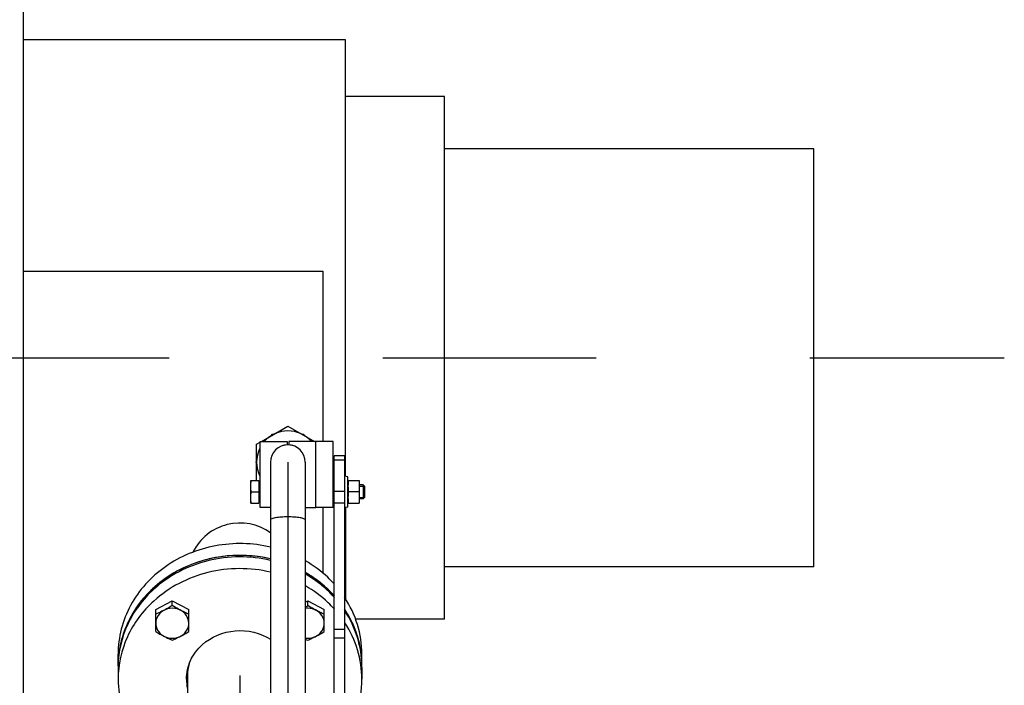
# Model space of a CAD drawing. Header units: millimetres. Extents: x 0 to 1189, y 0 to 841.
# Tile 162 of 173: x 774 to 796, y 598 to 613. Entities that reach past the tile are written whole.
import ezdxf

# ---------------------------------------------------------------- set-up
doc = ezdxf.new("R2010")
doc.units = ezdxf.units.MM
doc.header["$LTSCALE"] = 65.395
doc.linetypes.add('CENTER', pattern=[0.6, 0.375, -0.075, 0.075, -0.075])
for name, color, linetype in [('32007_153200_13_ABL309', 7, 'CONTINUOUS'), ('32007_153200_13_T1_PBL482', 7, 'CONTINUOUS'), ('32007_153200_17_ABL408', 7, 'CONTINUOUS'), ('32007_153200_17_T1_PBL483', 7, 'CONTINUOUS'), ('32007_153701_05_PBL402', 7, 'CONTINUOUS'), ('32007_153701_07_PBL366', 7, 'CONTINUOUS'), ('6M32E_GENSET_GENERATOR_ABL355', 7, 'CONTINUOUS'), ('6M32E_GENSET_GENERATOR_T1_PBL356', 7, 'CONTINUOUS'), ('6M32E_GENSET_SCHUTZHAUBE_ABL335', 7, 'CONTINUOUS'), ('6M32E_GENSET_SCHUTZHAUBE_T1_PBL336', 7, 'CONTINUOUS'), ('6M32E_GENSET_VERROHRUNG_ABL14', 7, 'CONTINUOUS'), ('D3870-A2-S-20_PBL463', 7, 'CONTINUOUS'), ('D3870-A2-S-20_PBL472', 7, 'CONTINUOUS'), ('D3901-S20A-G3_4_PBL409', 7, 'CONTINUOUS'), ('D6796-8_PBL301', 7, 'CONTINUOUS'), ('D931_1-M12X50_PBL470', 7, 'CONTINUOUS'), ('D931_1-M12X50_PBL471', 7, 'CONTINUOUS'), ('D931_1-M8X60_PBL405', 7, 'CONTINUOUS'), ('D934-M8_PBL406', 7, 'CONTINUOUS'), ('E1514-FF-DN50-PN6X2_PBL1898', 7, 'CONTINUOUS'), ('EN1092-1-01A-DN50-PN6_PBL479', 7, 'CONTINUOUS'), ('new_view_2_VBL0', 7, 'CONTINUOUS'), ('RKD1000-20_PBL403', 7, 'CONTINUOUS'), ('RKD1000-20_PBL404', 7, 'CONTINUOUS')]:
    doc.layers.add(name, color=color, linetype=linetype)

# ---------------------------------------------------------------- blocks, each defined once
blk = doc.blocks.new('D6796-8_PBL301', base_point=(781.038, 602.481))
at = {"layer": 'D6796-8_PBL301', "color": 7, "linetype": 'Continuous'}
for p, q in [((781.078, 602.831), (780.998, 602.841)), ((781.078, 602.131), (781.078, 602.831)), ((781.078, 602.131), (780.998, 602.121))]:
    blk.add_line(p, q, dxfattribs=at)
blk = doc.blocks.new('EN1092-1-01A-DN50-PN6_PBL479', base_point=(778.598, 598.953))
at = {"layer": 'EN1092-1-01A-DN50-PN6_PBL479', "color": 7, "linetype": 'Continuous'}
for p, q in [((775.798, 598.452), (775.798, 598.182)), ((781.398, 598.452), (781.398, 598.182))]:
    blk.add_line(p, q, dxfattribs=at)
for centre, radius, start, end in [((778.097, 598.452), 2.299, 179.1661, 180), ((779.099, 598.452), 2.299, 0, 0.8339), ((778.385, 598.182), 1.017, 180.0282, 192.0831), ((778.386, 598.453), 1.018, 188.1635, 190.6154), ((778.388, 598.454), 1.02, 190.6154, 192.0887)]:
    blk.add_arc(centre, radius, start, end, dxfattribs=at)
for points, knots in [([(779.301, 600.909), (778.834, 601.019), (777.847, 601.017), (776.966, 600.561), (776.618, 600.247)], [0, 0, 0, 0, 0.50575, 1, 1, 1, 1]), ([(779.301, 600.638), (778.834, 600.748), (777.847, 600.747), (776.966, 600.291), (776.618, 599.976)], [0, 0, 0, 0, 0.50575, 1, 1, 1, 1]), ([(780.769, 600.056), (780.721, 600.108), (780.521, 600.313), (780.288, 600.486), (780.101, 600.594)], [0, 0, 0, 0, 0.247489, 1, 1, 1, 1]), ([(776.618, 600.247), (776.37, 600.022), (775.958, 599.478), (775.803, 598.812), (775.798, 598.486)], [0, 0, 0, 0, 0.507062, 1, 1, 1, 1]), ([(780.769, 599.785), (780.721, 599.838), (780.521, 600.043), (780.288, 600.215), (780.101, 600.323)], [0, 0, 0, 0, 0.247489, 1, 1, 1, 1]), ([(776.618, 599.976), (776.366, 599.747), (775.949, 599.193), (775.798, 598.513), (775.798, 598.182)], [0, 0, 0, 0, 0.507089, 1, 1, 1, 1]), ([(781.398, 598.486), (781.395, 598.706), (781.324, 599.152), (781.13, 599.558), (781.008, 599.745)], [0, 0, 0, 0, 0.496419, 1, 1, 1, 1]), ([(777.728, 598.97), (777.933, 599.155), (778.486, 599.385), (779.067, 599.245), (779.302, 599.096)], [0, 0, 0, 0, 0.497428, 1, 1, 1, 1]), ([(781.398, 598.182), (781.398, 598.408), (781.33, 598.865), (781.133, 599.283), (781.008, 599.475)], [0, 0, 0, 0, 0.496408, 1, 1, 1, 1]), ([(777.368, 598.182), (777.368, 598.328), (777.434, 598.626), (777.618, 598.87), (777.728, 598.97)], [0, 0, 0, 0, 0.492911, 1, 1, 1, 1]), ([(775.798, 598.182), (775.798, 597.961), (775.863, 597.514), (776.052, 597.105), (776.172, 596.916)], [0, 0, 0, 0, 0.496558, 1, 1, 1, 1]), ([(781.165, 597.167), (781.203, 597.247), (781.337, 597.569), (781.398, 597.921), (781.398, 598.182)], [0, 0, 0, 0, 0.252687, 1, 1, 1, 1])]:
    blk.add_open_spline(points, degree=3, knots=knots, dxfattribs=at)
blk = doc.blocks.new('32007_153200_13_T1_PBL482', base_point=(778.038, 597.949))
at = {"layer": '32007_153200_13_T1_PBL482', "color": 7, "linetype": 'Continuous'}
blk.add_line((777.392, 598.266), (777.392, 597.36), dxfattribs=at)
at = {"layer": '32007_153200_13_T1_PBL482', "color": 2, "linetype": 'CENTER'}
blk.add_line((778.598, 598.266), (778.598, 597.371), dxfattribs=at)
at = {"layer": '32007_153200_13_T1_PBL482', "color": 7, "linetype": 'Continuous'}
for centre, radius, start, end in [((778.394, 598.265), 1.002, 164.2685, 179.9367), ((778.598, 596.04), 1.331, 91.7407, 93.7086), ((778.598, 596.041), 1.33, 88.2597, 91.7403), ((778.598, 596.04), 1.331, 86.2914, 88.2593)]:
    blk.add_arc(centre, radius, start, end, dxfattribs=at)
blk = doc.blocks.new('32007_153200_13_ABL309', base_point=(778.598, 587.935))
at = {"layer": '32007_153200_13_T1_PBL482'}
blk.add_blockref('32007_153200_13_T1_PBL482', (778.038, 597.949), dxfattribs=at)
at = {"layer": 'EN1092-1-01A-DN50-PN6_PBL479'}
blk.add_blockref('EN1092-1-01A-DN50-PN6_PBL479', (778.598, 598.953), dxfattribs=at)
blk = doc.blocks.new('32007_153701_07_PBL366', base_point=(780.878, 597.719))
at = {"layer": '32007_153701_07_PBL366', "color": 7, "linetype": 'Continuous'}
for p, q in [((780.998, 603.31), (780.758, 603.31)), ((780.758, 592.128), (780.758, 603.31)), ((780.998, 603.214), (780.758, 603.214)), ((780.998, 603.31), (780.998, 592.128)), ((780.998, 602.489), (780.758, 602.489)), ((780.998, 602.223), (780.758, 602.223)), ((780.998, 592.225), (780.758, 592.225)), ((780.998, 592.128), (780.758, 592.128))]:
    blk.add_line(p, q, dxfattribs=at)
at = {"layer": '32007_153701_07_PBL366', "color": 9, "linetype": 'Continuous'}
for p, q in [((780.758, 599.326), (780.998, 599.326)), ((780.758, 599.133), (780.998, 599.133))]:
    blk.add_line(p, q, dxfattribs=at)
blk = doc.blocks.new('32007_153701_05_PBL402', base_point=(780.538, 602.881))
at = {"layer": '32007_153701_05_PBL402', "color": 7, "linetype": 'Continuous'}
for p, q in [((780.738, 603.641), (780.338, 603.641)), ((780.338, 602.121), (780.338, 603.641)), ((780.738, 602.121), (780.738, 603.641)), ((780.738, 602.121), (780.338, 602.121))]:
    blk.add_line(p, q, dxfattribs=at)
blk = doc.blocks.new('RKD1000-20_PBL403', base_point=(779.368, 602.881))
at = {"layer": 'RKD1000-20_PBL403', "color": 7, "linetype": 'Continuous'}
for p, q in [((779.058, 603.641), (779.678, 603.641)), ((779.058, 602.121), (779.058, 603.641)), ((779.678, 603.641), (779.678, 603.56)), ((779.298, 602.121), (779.058, 602.121))]:
    blk.add_line(p, q, dxfattribs=at)
blk.add_arc((779.698, 603.161), 0.4, 97.4177, 106.7036, dxfattribs=at)
blk = doc.blocks.new('RKD1000-20_PBL404', base_point=(780.018, 602.881))
at = {"layer": 'RKD1000-20_PBL404', "color": 7, "linetype": 'Continuous'}
for p, q in [((780.338, 603.641), (779.718, 603.641)), ((779.718, 603.641), (779.718, 603.56)), ((780.338, 602.121), (780.338, 603.641)), ((780.098, 602.121), (780.338, 602.121))]:
    blk.add_line(p, q, dxfattribs=at)
blk.add_arc((779.698, 603.161), 0.4, 73.2964, 82.5823, dxfattribs=at)
blk = doc.blocks.new('D931_1-M8X60_PBL405', base_point=(780.152, 602.481))
at = {"layer": 'D931_1-M8X60_PBL405', "color": 7, "linetype": 'Continuous'}
for p, q in [((778.846, 602.741), (779.034, 602.741)), ((778.846, 602.221), (778.846, 602.741)), ((779.034, 602.741), (779.034, 602.221)), ((779.058, 602.713), (779.034, 602.713)), ((778.857, 602.481), (779.034, 602.481)), ((780.758, 602.641), (780.738, 602.641)), ((781.428, 602.641), (781.338, 602.641)), ((781.458, 602.61), (781.428, 602.641)), ((781.428, 602.641), (781.428, 602.321)), ((781.458, 602.61), (781.458, 602.351)), ((779.058, 602.249), (779.034, 602.249)), ((780.758, 602.321), (780.738, 602.321)), ((781.428, 602.321), (781.338, 602.321)), ((781.458, 602.351), (781.428, 602.321)), ((778.846, 602.221), (779.034, 602.221))]:
    blk.add_line(p, q, dxfattribs=at)
at = {"layer": 'D931_1-M8X60_PBL405', "color": 2, "linetype": 'Continuous'}
for p, q in [((780.738, 602.61), (780.758, 602.61)), ((781.338, 602.61), (781.458, 602.61)), ((780.738, 602.351), (780.758, 602.351)), ((781.338, 602.351), (781.458, 602.351))]:
    blk.add_line(p, q, dxfattribs=at)
at = {"layer": 'D931_1-M8X60_PBL405', "color": 7, "linetype": 'Continuous'}
for points in [[(778.846, 602.611), (778.846, 602.654), (778.85, 602.698), (778.857, 602.741)], [(778.857, 602.481), (778.85, 602.524), (778.846, 602.567), (778.846, 602.611)], [(778.846, 602.351), (778.846, 602.394), (778.85, 602.438), (778.857, 602.481)], [(778.857, 602.221), (778.85, 602.264), (778.846, 602.307), (778.846, 602.351)]]:
    blk.add_open_spline(points, degree=3, dxfattribs=at)
blk = doc.blocks.new('D934-M8_PBL406', base_point=(781.208, 602.481))
at = {"layer": 'D934-M8_PBL406', "color": 7, "linetype": 'Continuous'}
for p, q in [((781.078, 602.741), (781.338, 602.741)), ((781.338, 602.741), (781.338, 602.221)), ((781.327, 602.481), (781.089, 602.481)), ((781.078, 602.221), (781.338, 602.221))]:
    blk.add_line(p, q, dxfattribs=at)
for points in [[(781.089, 602.741), (781.082, 602.698), (781.078, 602.654), (781.078, 602.611)], [(781.327, 602.741), (781.334, 602.698), (781.338, 602.654), (781.338, 602.611)], [(781.078, 602.611), (781.078, 602.567), (781.082, 602.524), (781.089, 602.481)], [(781.089, 602.481), (781.082, 602.438), (781.078, 602.394), (781.078, 602.351)], [(781.338, 602.611), (781.338, 602.567), (781.334, 602.524), (781.327, 602.481)], [(781.327, 602.481), (781.334, 602.438), (781.338, 602.394), (781.338, 602.351)], [(781.078, 602.351), (781.078, 602.307), (781.082, 602.264), (781.089, 602.221)], [(781.338, 602.351), (781.338, 602.307), (781.334, 602.264), (781.327, 602.221)]]:
    blk.add_open_spline(points, degree=3, dxfattribs=at)
blk = doc.blocks.new('D3901-S20A-G3_4_PBL409', base_point=(779.523, 603.464))
at = {"layer": 'D3901-S20A-G3_4_PBL409', "color": 7, "linetype": 'Continuous'}
for p, q in [((779.329, 603.801), (779.31, 603.768)), ((779.367, 603.801), (779.329, 603.801)), ((780.068, 603.801), (780.03, 603.801)), ((780.087, 603.768), (780.068, 603.801)), ((778.978, 603.194), (778.959, 603.161)), ((778.959, 603.161), (778.978, 603.128))]:
    blk.add_line(p, q, dxfattribs=at)
blk = doc.blocks.new('D3870-A2-S-20_PBL463', base_point=(779.698, 586.644))
at = {"layer": 'D3870-A2-S-20_PBL463', "color": 7, "linetype": 'Continuous'}
for p, q in [((779.075, 587.151), (779.013, 587.127)), ((779.283, 587.15), (779.283, 586.337)), ((780.114, 587.15), (780.114, 586.337)), ((780.384, 587.127), (780.322, 587.151)), ((778.867, 587.025), (778.867, 586.212)), ((780.53, 587.025), (780.53, 586.212)), ((778.988, 586.12), (779.007, 586.108)), ((779.007, 586.108), (779.075, 586.081)), ((780.322, 586.081), (780.389, 586.108)), ((780.409, 586.12), (780.389, 586.108))]:
    blk.add_line(p, q, dxfattribs=at)
for centre, radius, start, end in [((779.266, 586.717), 0.665, 253.2965, 255.1041), ((780.131, 586.717), 0.664, 284.896, 286.7035)]:
    blk.add_arc(centre, radius, start, end, dxfattribs=at)
for points, knots in [([(778.997, 587.118), (778.986, 587.112), (778.94, 587.085), (778.897, 587.052), (778.867, 587.025)], [0, 0, 0, 0, 0.238551, 1, 1, 1, 1]), ([(779.698, 587.214), (779.578, 587.214), (779.369, 587.204), (779.16, 587.177), (779.075, 587.151)], [0, 0, 0, 0, 0.573986, 1, 1, 1, 1]), ([(779.283, 587.15), (779.232, 587.164), (779.16, 587.171), (779.092, 587.156), (779.075, 587.151)], [0, 0, 0, 0, 0.742638, 1, 1, 1, 1]), ([(780.058, 587.197), (780.03, 587.2), (779.91, 587.21), (779.79, 587.214), (779.698, 587.214)], [0, 0, 0, 0, 0.235183, 1, 1, 1, 1]), ([(780.322, 587.151), (780.305, 587.156), (780.218, 587.178), (780.129, 587.19), (780.058, 587.197)], [0, 0, 0, 0, 0.201941, 1, 1, 1, 1]), ([(780.322, 587.151), (780.305, 587.156), (780.236, 587.171), (780.164, 587.164), (780.114, 587.15)], [0, 0, 0, 0, 0.257362, 1, 1, 1, 1]), ([(780.53, 587.025), (780.519, 587.034), (780.478, 587.069), (780.434, 587.099), (780.4, 587.118)], [0, 0, 0, 0, 0.261282, 1, 1, 1, 1]), ([(778.867, 586.212), (778.877, 586.203), (778.915, 586.169), (778.955, 586.139), (778.988, 586.12)], [0, 0, 0, 0, 0.261125, 1, 1, 1, 1]), ([(779.075, 586.206), (779.041, 586.195), (778.97, 586.187), (778.9, 586.201), (778.867, 586.212)], [0, 0, 0, 0, 0.503953, 1, 1, 1, 1]), ([(779.075, 586.206), (779.057, 586.2), (779.028, 586.19), (778.993, 586.172), (778.974, 586.147), (778.981, 586.13), (778.986, 586.124)], [0, 0, 0, 0, 0.392539, 0.66576, 0.839575, 1, 1, 1, 1]), ([(779.283, 586.337), (779.266, 586.322), (779.204, 586.268), (779.132, 586.223), (779.075, 586.206)], [0, 0, 0, 0, 0.271611, 1, 1, 1, 1]), ([(779.698, 586.268), (779.578, 586.268), (779.369, 586.259), (779.16, 586.231), (779.075, 586.206)], [0, 0, 0, 0, 0.573986, 1, 1, 1, 1]), ([(780.322, 586.206), (780.236, 586.231), (780.027, 586.259), (779.818, 586.268), (779.698, 586.268)], [0, 0, 0, 0, 0.426014, 1, 1, 1, 1]), ([(780.322, 586.206), (780.304, 586.211), (780.227, 586.242), (780.161, 586.294), (780.114, 586.337)], [0, 0, 0, 0, 0.22955, 1, 1, 1, 1]), ([(780.53, 586.212), (780.496, 586.201), (780.427, 586.187), (780.356, 586.195), (780.322, 586.206)], [0, 0, 0, 0, 0.496047, 1, 1, 1, 1]), ([(780.41, 586.124), (780.415, 586.13), (780.423, 586.147), (780.403, 586.172), (780.369, 586.19), (780.339, 586.2), (780.322, 586.206)], [0, 0, 0, 0, 0.160421, 0.334239, 0.607461, 1, 1, 1, 1]), ([(780.409, 586.12), (780.419, 586.126), (780.462, 586.153), (780.501, 586.186), (780.53, 586.212)], [0, 0, 0, 0, 0.238635, 1, 1, 1, 1]), ([(778.986, 586.124), (778.988, 586.123), (778.994, 586.117), (779.001, 586.111), (779.007, 586.108)], [0, 0, 0, 0, 0.216724, 1, 1, 1, 1]), ([(780.389, 586.108), (780.391, 586.109), (780.399, 586.114), (780.406, 586.12), (780.41, 586.124)], [0, 0, 0, 0, 0.285341, 1, 1, 1, 1])]:
    blk.add_open_spline(points, degree=3, knots=knots, dxfattribs=at)
for points in [[(779.075, 587.151), (779.048, 587.143), (779.022, 587.132), (778.997, 587.118)], [(779.698, 587.214), (779.558, 587.214), (779.417, 587.189), (779.283, 587.15)], [(780.114, 587.15), (779.979, 587.189), (779.838, 587.214), (779.698, 587.214)], [(780.4, 587.118), (780.375, 587.132), (780.349, 587.143), (780.322, 587.151)], [(779.698, 586.268), (779.558, 586.268), (779.417, 586.295), (779.283, 586.337)], [(780.114, 586.337), (779.98, 586.295), (779.839, 586.268), (779.698, 586.268)]]:
    blk.add_open_spline(points, degree=3, dxfattribs=at)
at = {"layer": 'D3870-A2-S-20_PBL463', "color": 2, "linetype": 'Continuous'}
for points, knots in [([(779.098, 586.143), (779.099, 586.145), (779.101, 586.148), (779.103, 586.152), (779.105, 586.156), (779.107, 586.158), (779.108, 586.16), (779.108, 586.161), (779.109, 586.162), (779.109, 586.163), (779.11, 586.163), (779.11, 586.163), (779.11, 586.164), (779.111, 586.164), (779.112, 586.165), (779.114, 586.166), (779.116, 586.167), (779.119, 586.169), (779.122, 586.171), (779.127, 586.173), (779.131, 586.176), (779.134, 586.178), (779.137, 586.179), (779.139, 586.18), (779.141, 586.181), (779.142, 586.182), (779.143, 586.183), (779.143, 586.183), (779.144, 586.183), (779.145, 586.183), (779.148, 586.184), (779.15, 586.185), (779.154, 586.186), (779.158, 586.188), (779.164, 586.19), (779.171, 586.192), (779.178, 586.194), (779.184, 586.196), (779.188, 586.197), (779.192, 586.199), (779.194, 586.199), (779.196, 586.2), (779.198, 586.2), (779.198, 586.201), (779.2, 586.201), (779.201, 586.201), (779.204, 586.202), (779.208, 586.203), (779.213, 586.204), (779.219, 586.205), (779.227, 586.207), (779.236, 586.209), (779.246, 586.211), (779.254, 586.212), (779.26, 586.214), (779.265, 586.215), (779.268, 586.216), (779.271, 586.216), (779.273, 586.217), (779.274, 586.217), (779.275, 586.217), (779.277, 586.217), (779.281, 586.218), (779.285, 586.218), (779.291, 586.219), (779.298, 586.22), (779.308, 586.222), (779.319, 586.223), (779.331, 586.225), (779.342, 586.226), (779.351, 586.228), (779.358, 586.229), (779.362, 586.229), (779.364, 586.23), (779.368, 586.23), (779.372, 586.23), (779.38, 586.231), (779.39, 586.232), (779.403, 586.233), (779.42, 586.235), (779.438, 586.237), (779.453, 586.238), (779.46, 586.239), (779.464, 586.239), (779.468, 586.239), (779.471, 586.239), (779.476, 586.24), (779.484, 586.24), (779.496, 586.241), (779.51, 586.242), (779.528, 586.243), (779.547, 586.244), (779.563, 586.244), (779.571, 586.245), (779.576, 586.245), (779.58, 586.245), (779.583, 586.245), (779.588, 586.245), (779.597, 586.246), (779.609, 586.246), (779.624, 586.246), (779.644, 586.246), (779.669, 586.247), (779.688, 586.247), (779.698, 586.247)], [0, 0, 0, 0, 0.03125, 0.0625, 0.078125, 0.09375, 0.101562, 0.109375, 0.117188, 0.121094, 0.123047, 0.125, 0.126953, 0.128906, 0.132812, 0.140625, 0.148438, 0.15625, 0.171875, 0.1875, 0.203125, 0.21875, 0.226562, 0.234375, 0.242188, 0.246094, 0.248047, 0.25, 0.251953, 0.253906, 0.257812, 0.265625, 0.273438, 0.28125, 0.296875, 0.3125, 0.328125, 0.34375, 0.351562, 0.359375, 0.367188, 0.371094, 0.373047, 0.375, 0.376953, 0.378906, 0.382812, 0.390625, 0.398438, 0.40625, 0.421875, 0.4375, 0.453125, 0.46875, 0.476562, 0.484375, 0.492188, 0.496094, 0.498047, 0.5, 0.501953, 0.503906, 0.507812, 0.515625, 0.523438, 0.53125, 0.546875, 0.5625, 0.578125, 0.59375, 0.609375, 0.617188, 0.621094, 0.625, 0.628906, 0.632812, 0.640625, 0.65625, 0.671875, 0.6875, 0.71875, 0.734375, 0.742188, 0.746094, 0.75, 0.753906, 0.757812, 0.765625, 0.78125, 0.796875, 0.8125, 0.84375, 0.859375, 0.867188, 0.871094, 0.875, 0.878906, 0.882812, 0.890625, 0.90625, 0.921875, 0.9375, 0.96875, 1, 1, 1, 1]), ([(779.698, 586.247), (779.708, 586.247), (779.727, 586.247), (779.756, 586.246), (779.781, 586.246), (779.798, 586.246), (779.807, 586.245), (779.815, 586.245), (779.822, 586.245), (779.831, 586.244), (779.847, 586.244), (779.866, 586.243), (779.885, 586.242), (779.899, 586.241), (779.911, 586.24), (779.919, 586.24), (779.923, 586.24), (779.927, 586.239), (779.93, 586.239), (779.934, 586.239), (779.942, 586.238), (779.957, 586.237), (779.974, 586.235), (779.991, 586.233), (780.004, 586.232), (780.015, 586.231), (780.023, 586.231), (780.027, 586.23), (780.03, 586.23), (780.033, 586.229), (780.037, 586.229), (780.044, 586.228), (780.053, 586.227), (780.065, 586.225), (780.076, 586.223), (780.088, 586.222), (780.098, 586.22), (780.105, 586.219), (780.111, 586.218), (780.116, 586.218), (780.119, 586.217), (780.121, 586.217), (780.123, 586.217), (780.124, 586.217), (780.125, 586.216), (780.128, 586.216), (780.132, 586.215), (780.136, 586.214), (780.143, 586.213), (780.15, 586.211), (780.16, 586.209), (780.169, 586.207), (780.177, 586.205), (780.183, 586.204), (780.188, 586.203), (780.191, 586.202), (780.194, 586.202), (780.196, 586.201), (780.197, 586.201), (780.198, 586.201), (780.199, 586.2), (780.201, 586.2), (780.204, 586.199), (780.207, 586.198), (780.212, 586.196), (780.218, 586.194), (780.224, 586.192), (780.231, 586.19), (780.237, 586.188), (780.242, 586.187), (780.245, 586.185), (780.248, 586.184), (780.25, 586.184), (780.251, 586.183), (780.252, 586.183), (780.253, 586.183), (780.253, 586.182), (780.255, 586.182), (780.256, 586.181), (780.259, 586.18), (780.261, 586.178), (780.265, 586.176), (780.269, 586.173), (780.274, 586.171), (780.277, 586.169), (780.28, 586.167), (780.282, 586.166), (780.284, 586.165), (780.285, 586.164), (780.286, 586.164), (780.286, 586.164), (780.287, 586.163), (780.287, 586.163), (780.287, 586.162), (780.288, 586.161), (780.289, 586.16), (780.29, 586.158), (780.291, 586.156), (780.293, 586.153), (780.295, 586.148), (780.297, 586.145), (780.298, 586.143)], [0, 0, 0, 0, 0.03125, 0.0625, 0.09375, 0.109375, 0.117188, 0.125, 0.132812, 0.140625, 0.15625, 0.1875, 0.203125, 0.21875, 0.234375, 0.242188, 0.246094, 0.25, 0.253906, 0.257812, 0.265625, 0.28125, 0.3125, 0.328125, 0.34375, 0.359375, 0.367188, 0.371094, 0.375, 0.378906, 0.382812, 0.390625, 0.40625, 0.421875, 0.4375, 0.453125, 0.46875, 0.476562, 0.484375, 0.492188, 0.496094, 0.498047, 0.5, 0.501953, 0.503906, 0.507812, 0.515625, 0.523438, 0.53125, 0.546875, 0.5625, 0.578125, 0.59375, 0.601562, 0.609375, 0.617188, 0.621094, 0.623047, 0.625, 0.626953, 0.628906, 0.632812, 0.640625, 0.648438, 0.65625, 0.671875, 0.6875, 0.703125, 0.71875, 0.726562, 0.734375, 0.742188, 0.746094, 0.748047, 0.75, 0.751953, 0.753906, 0.757812, 0.765625, 0.773438, 0.78125, 0.796875, 0.8125, 0.828125, 0.84375, 0.851562, 0.859375, 0.867188, 0.871094, 0.873047, 0.875, 0.876953, 0.878906, 0.882812, 0.890625, 0.898438, 0.90625, 0.921875, 0.9375, 0.96875, 1, 1, 1, 1])]:
    blk.add_open_spline(points, degree=3, knots=knots, dxfattribs=at)
blk = doc.blocks.new('D3870-A2-S-20_PBL472', base_point=(779.643, 603.366))
at = {"layer": 'D3870-A2-S-20_PBL472', "color": 7, "linetype": 'Continuous'}
for p, q in [((779.09, 603.641), (779.698, 603.992)), ((779.698, 603.992), (780.307, 603.641)), ((778.978, 603.576), (779.058, 603.622)), ((778.978, 602.745), (778.978, 603.576)), ((778.986, 602.741), (778.978, 602.745))]:
    blk.add_line(p, q, dxfattribs=at)
for start, end in [(42.0728, 137.9282), (153.4319, 206.5675)]:
    blk.add_arc((779.698, 603.161), 0.72, start, end, dxfattribs=at)
blk = doc.blocks.new('32007_153200_17_T1_PBL483', base_point=(779.698, 595.176))
at = {"layer": '32007_153200_17_T1_PBL483', "color": 7, "linetype": 'Continuous'}
for p, q in [((779.298, 603.161), (779.298, 587.191)), ((780.098, 603.161), (780.098, 587.191))]:
    blk.add_line(p, q, dxfattribs=at)
at = {"layer": '32007_153200_17_T1_PBL483', "color": 2, "linetype": 'CENTER'}
blk.add_line((779.698, 603.161), (779.698, 587.214), dxfattribs=at)
at = {"layer": '32007_153200_17_T1_PBL483', "color": 7, "linetype": 'Continuous'}
blk.add_arc((779.698, 603.161), 0.4, 0, 180, dxfattribs=at)
at = {"layer": '32007_153200_17_T1_PBL483', "color": 9, "linetype": 'Continuous'}
blk.add_open_spline([(780.098, 601.838), (780.098, 601.852), (780.047, 601.875), (779.971, 601.891), (779.843, 601.905), (779.698, 601.909), (779.554, 601.905), (779.426, 601.891), (779.349, 601.875), (779.298, 601.852), (779.298, 601.838)], degree=3, knots=[0, 0, 0, 0, 0.048836, 0.157085, 0.314935, 0.5, 0.685065, 0.842915, 0.951164, 1, 1, 1, 1], dxfattribs=at)
blk = doc.blocks.new('32007_153200_17_ABL408', base_point=(779.698, 595.033))
at = {"layer": '32007_153200_17_T1_PBL483'}
blk.add_blockref('32007_153200_17_T1_PBL483', (779.698, 595.176), dxfattribs=at)
at = {"layer": 'D3870-A2-S-20_PBL463'}
blk.add_blockref('D3870-A2-S-20_PBL463', (779.698, 586.644), dxfattribs=at)
at = {"layer": 'D3870-A2-S-20_PBL472'}
blk.add_blockref('D3870-A2-S-20_PBL472', (779.643, 603.366), dxfattribs=at)
at = {"layer": 'D3901-S20A-G3_4_PBL409'}
blk.add_blockref('D3901-S20A-G3_4_PBL409', (779.523, 603.464), dxfattribs=at)
blk = doc.blocks.new('D931_1-M12X50_PBL470', base_point=(777.043, 599.527))
at = {"layer": 'D931_1-M12X50_PBL470', "color": 7, "linetype": 'Continuous'}
for p, q in [((776.663, 599.781), (777.043, 599.979)), ((777.043, 599.979), (777.423, 599.781)), ((777.043, 599.869), (777.043, 599.979)), ((776.663, 599.273), (776.663, 599.781)), ((777.423, 599.273), (777.423, 599.781))]:
    blk.add_line(p, q, dxfattribs=at)
for points, knots in [([(777.043, 599.869), (777.011, 599.851), (776.887, 599.779), (776.759, 599.715), (776.663, 599.671)], [0, 0, 0, 0, 0.254823, 1, 1, 1, 1]), ([(777.043, 599.809), (776.969, 599.809), (776.822, 599.771), (776.719, 599.657), (776.69, 599.593)], [0, 0, 0, 0, 0.512379, 1, 1, 1, 1]), ([(777.423, 599.671), (777.391, 599.685), (777.261, 599.746), (777.136, 599.815), (777.043, 599.869)], [0, 0, 0, 0, 0.244256, 1, 1, 1, 1]), ([(777.395, 599.593), (777.367, 599.657), (777.263, 599.771), (777.116, 599.809), (777.043, 599.809)], [0, 0, 0, 0, 0.487621, 1, 1, 1, 1]), ([(776.69, 599.593), (776.668, 599.542), (776.649, 599.426), (776.718, 599.261), (776.86, 599.148), (776.982, 599.121), (777.043, 599.121)], [0, 0, 0, 0, 0.24025, 0.483066, 0.736836, 1, 1, 1, 1]), ([(777.043, 599.121), (777.103, 599.121), (777.225, 599.148), (777.367, 599.261), (777.436, 599.426), (777.417, 599.542), (777.395, 599.593)], [0, 0, 0, 0, 0.263164, 0.516934, 0.75975, 1, 1, 1, 1]), ([(776.663, 599.273), (776.694, 599.254), (776.818, 599.183), (776.946, 599.118), (777.043, 599.074)], [0, 0, 0, 0, 0.254823, 1, 1, 1, 1]), ([(777.043, 599.074), (777.074, 599.089), (777.204, 599.149), (777.329, 599.218), (777.423, 599.273)], [0, 0, 0, 0, 0.244256, 1, 1, 1, 1])]:
    blk.add_open_spline(points, degree=3, knots=knots, dxfattribs=at)
blk = doc.blocks.new('D931_1-M12X50_PBL471', base_point=(780.316, 599.527))
at = {"layer": 'D931_1-M12X50_PBL471', "color": 7, "linetype": 'Continuous'}
for p, q in [((780.098, 599.95), (780.154, 599.979)), ((780.154, 599.979), (780.534, 599.781)), ((780.154, 599.869), (780.154, 599.979)), ((780.534, 599.273), (780.534, 599.781))]:
    blk.add_line(p, q, dxfattribs=at)
for centre, radius, start, end in [((777.418, 604.515), 5.392, 299.8116, 300.4953), ((780.154, 599.39), 0.419, 90.0031, 97.6482), ((780.154, 599.54), 0.419, 262.3518, 269.9969), ((782.102, 603.33), 4.681, 244.6583, 245.4095)]:
    blk.add_arc(centre, radius, start, end, dxfattribs=at)
for points, knots in [([(780.534, 599.671), (780.502, 599.685), (780.373, 599.746), (780.247, 599.815), (780.154, 599.869)], [0, 0, 0, 0, 0.244256, 1, 1, 1, 1]), ([(780.506, 599.593), (780.478, 599.657), (780.374, 599.771), (780.227, 599.809), (780.154, 599.809)], [0, 0, 0, 0, 0.487621, 1, 1, 1, 1]), ([(780.154, 599.121), (780.215, 599.121), (780.336, 599.148), (780.479, 599.261), (780.547, 599.426), (780.529, 599.542), (780.506, 599.593)], [0, 0, 0, 0, 0.263164, 0.516934, 0.75975, 1, 1, 1, 1]), ([(780.154, 599.074), (780.186, 599.089), (780.315, 599.149), (780.441, 599.218), (780.534, 599.273)], [0, 0, 0, 0, 0.244256, 1, 1, 1, 1])]:
    blk.add_open_spline(points, degree=3, knots=knots, dxfattribs=at)
blk = doc.blocks.new('E1514-FF-DN50-PN6X2_PBL1898', base_point=(778.598, 599.662))
at = {"layer": 'E1514-FF-DN50-PN6X2_PBL1898', "color": 7, "linetype": 'Continuous'}
for centre, radius, start, end in [((778.801, 598.319), 2.647, 41.9811, 47.8263), ((778.801, 598.285), 2.647, 41.9811, 47.8263), ((778.097, 598.452), 2.299, 179.1661, 180), ((779.099, 598.452), 2.299, 0, 0.8339), ((778.386, 598.453), 1.007, 186.3384, 188.7503), ((778.387, 598.487), 1.009, 187.3198, 189.6153)]:
    blk.add_arc(centre, radius, start, end, dxfattribs=at)
for points, knots in [([(779.301, 600.943), (778.89, 601.039), (778.026, 601.061), (777.032, 600.653), (776.414, 600.109), (776.065, 599.619), (775.848, 599.068), (775.798, 598.679), (775.798, 598.486)], [0, 0, 0, 0, 0.259462, 0.514872, 0.639648, 0.761691, 0.881482, 1, 1, 1, 1]), ([(779.301, 600.909), (778.834, 601.019), (777.847, 601.017), (776.966, 600.561), (776.618, 600.247)], [0, 0, 0, 0, 0.50575, 1, 1, 1, 1]), ([(780.578, 600.281), (780.469, 600.379), (780.312, 600.5), (780.144, 600.603), (780.101, 600.627)], [0, 0, 0, 0, 0.747931, 1, 1, 1, 1]), ([(780.578, 600.247), (780.469, 600.346), (780.312, 600.466), (780.144, 600.569), (780.101, 600.594)], [0, 0, 0, 0, 0.747931, 1, 1, 1, 1]), ([(776.618, 600.247), (776.37, 600.022), (775.958, 599.478), (775.803, 598.812), (775.798, 598.486)], [0, 0, 0, 0, 0.507062, 1, 1, 1, 1]), ([(781.398, 598.486), (781.398, 598.712), (781.33, 599.17), (781.133, 599.587), (781.008, 599.779)], [0, 0, 0, 0, 0.496408, 1, 1, 1, 1]), ([(781.398, 598.486), (781.395, 598.706), (781.324, 599.152), (781.13, 599.558), (781.008, 599.745)], [0, 0, 0, 0, 0.496419, 1, 1, 1, 1])]:
    blk.add_open_spline(points, degree=3, knots=knots, dxfattribs=at)
blk = doc.blocks.new('6M32E_GENSET_VERROHRUNG_ABL14', base_point=(610.755, 615.821))
at = {"layer": '32007_153200_13_ABL309'}
blk.add_blockref('32007_153200_13_ABL309', (778.598, 587.935), dxfattribs=at)
at = {"layer": '32007_153200_17_ABL408'}
blk.add_blockref('32007_153200_17_ABL408', (779.698, 595.033), dxfattribs=at)
at = {"layer": '32007_153701_05_PBL402'}
blk.add_blockref('32007_153701_05_PBL402', (780.538, 602.881), dxfattribs=at)
at = {"layer": '32007_153701_07_PBL366'}
blk.add_blockref('32007_153701_07_PBL366', (780.878, 597.719), dxfattribs=at)
at = {"layer": 'D6796-8_PBL301'}
blk.add_blockref('D6796-8_PBL301', (781.038, 602.481), dxfattribs=at)
at = {"layer": 'D931_1-M12X50_PBL470'}
blk.add_blockref('D931_1-M12X50_PBL470', (777.043, 599.527), dxfattribs=at)
at = {"layer": 'D931_1-M12X50_PBL471'}
blk.add_blockref('D931_1-M12X50_PBL471', (780.316, 599.527), dxfattribs=at)
at = {"layer": 'D931_1-M8X60_PBL405'}
blk.add_blockref('D931_1-M8X60_PBL405', (780.152, 602.481), dxfattribs=at)
at = {"layer": 'D934-M8_PBL406'}
blk.add_blockref('D934-M8_PBL406', (781.208, 602.481), dxfattribs=at)
at = {"layer": 'E1514-FF-DN50-PN6X2_PBL1898'}
blk.add_blockref('E1514-FF-DN50-PN6X2_PBL1898', (778.598, 599.662), dxfattribs=at)
at = {"layer": 'RKD1000-20_PBL403'}
blk.add_blockref('RKD1000-20_PBL403', (779.368, 602.881), dxfattribs=at)
at = {"layer": 'RKD1000-20_PBL404'}
blk.add_blockref('RKD1000-20_PBL404', (780.018, 602.881), dxfattribs=at)
blk = doc.blocks.new('6M32E_GENSET_SCHUTZHAUBE_T1_PBL336', base_point=(617.353, 609.861))
at = {"layer": '6M32E_GENSET_SCHUTZHAUBE_T1_PBL336', "color": 2, "linetype": 'CENTER'}
blk.add_line((438.553, 605.561), (796.153, 605.561), dxfattribs=at)
blk = doc.blocks.new('6M32E_GENSET_SCHUTZHAUBE_ABL335', base_point=(617.353, 609.861))
at = {"layer": '6M32E_GENSET_SCHUTZHAUBE_T1_PBL336'}
blk.add_blockref('6M32E_GENSET_SCHUTZHAUBE_T1_PBL336', (617.353, 609.861), dxfattribs=at)
blk = doc.blocks.new('6M32E_GENSET_GENERATOR_T1_PBL356', base_point=(727.638, 628.261))
at = {"layer": '6M32E_GENSET_GENERATOR_T1_PBL356', "color": 7, "linetype": 'Continuous'}
for p, q in [((773.618, 632.361), (773.618, 585.401)), ((781.025, 612.861), (773.618, 612.861)), ((781.025, 602.837), (781.025, 612.861)), ((783.298, 611.561), (781.025, 611.561)), ((783.298, 599.561), (783.298, 611.561)), ((791.778, 610.361), (783.298, 610.361)), ((791.778, 600.761), (791.778, 610.361)), ((773.618, 607.55), (780.498, 607.55)), ((780.498, 607.55), (780.498, 603.641)), ((780.498, 602.121), (780.498, 600.617)), ((781.025, 602.124), (781.025, 600.022)), ((791.778, 600.761), (783.298, 600.761)), ((783.298, 599.561), (781.252, 599.561)), ((775.798, 598.486), (775.798, 598.757)), ((781.398, 598.486), (781.398, 598.757))]:
    blk.add_line(p, q, dxfattribs=at)
for centre, radius, start, end in [((778.681, 598.163), 2.844, 58.4821, 60.0694), ((778.723, 598.23), 2.765, 47.8726, 58.5175), ((778.8, 598.318), 2.649, 42.2964, 47.8246), ((778.948, 598.433), 2.46, 25.1792, 33.5067), ((778.993, 598.455), 2.411, 23.9723, 25.15), ((779.03, 598.471), 2.37, 13.0007, 23.988), ((778.113, 598.485), 2.315, 167.9975, 179.9719), ((779.069, 598.482), 2.329, 12.0074, 12.9592), ((779.083, 598.485), 2.315, 0.0281, 12.0025)]:
    blk.add_arc(centre, radius, start, end, dxfattribs=at)
blk.add_ellipse((778.598, 600.561), major_axis=(1.206, 0), ratio=1, start_param=0.950585, end_param=2.681581, dxfattribs=at)
for points, knots in [([(779.298, 601.214), (778.888, 601.31), (778.024, 601.331), (777.031, 600.923), (776.414, 600.379), (776.065, 599.889), (775.848, 599.339), (775.798, 598.949), (775.798, 598.757)], [0, 0, 0, 0, 0.259469, 0.514874, 0.639647, 0.761689, 0.88148, 1, 1, 1, 1]), ([(779.298, 600.943), (778.93, 601.03), (778.159, 601.064), (777.249, 600.758), (776.644, 600.328), (776.154, 599.806), (775.921, 599.307), (775.849, 598.967)], [0, 0, 0, 0, 0.258325, 0.51383, 0.639192, 0.762096, 1, 1, 1, 1]), ([(780.759, 600.371), (780.712, 600.422), (780.514, 600.623), (780.284, 600.793), (780.1, 600.899)], [0, 0, 0, 0, 0.247524, 1, 1, 1, 1]), ([(781.398, 598.757), (781.398, 598.985), (781.329, 599.447), (781.127, 599.869), (781, 600.062)], [0, 0, 0, 0, 0.49634, 1, 1, 1, 1])]:
    blk.add_open_spline(points, degree=3, knots=knots, dxfattribs=at)
blk = doc.blocks.new('6M32E_GENSET_GENERATOR_ABL355', base_point=(727.638, 628.261))
at = {"layer": '6M32E_GENSET_GENERATOR_T1_PBL356'}
blk.add_blockref('6M32E_GENSET_GENERATOR_T1_PBL356', (727.638, 628.261), dxfattribs=at)
blk = doc.blocks.new('NEW_VIEW_2_VBL0', base_point=(603.51, 637.661))
at = {"layer": '6M32E_GENSET_GENERATOR_ABL355'}
blk.add_blockref('6M32E_GENSET_GENERATOR_ABL355', (727.638, 628.261), dxfattribs=at)
at = {"layer": '6M32E_GENSET_SCHUTZHAUBE_ABL335'}
blk.add_blockref('6M32E_GENSET_SCHUTZHAUBE_ABL335', (617.353, 609.861), dxfattribs=at)
at = {"layer": '6M32E_GENSET_VERROHRUNG_ABL14'}
blk.add_blockref('6M32E_GENSET_VERROHRUNG_ABL14', (610.755, 615.821), dxfattribs=at)

msp = doc.modelspace()

# ---------------------------------------------------------------- block references
at = {"layer": 'new_view_2_VBL0'}
msp.add_blockref('NEW_VIEW_2_VBL0', (603.51017, 637.66074), dxfattribs=at)

doc.saveas('drawing.dxf')
